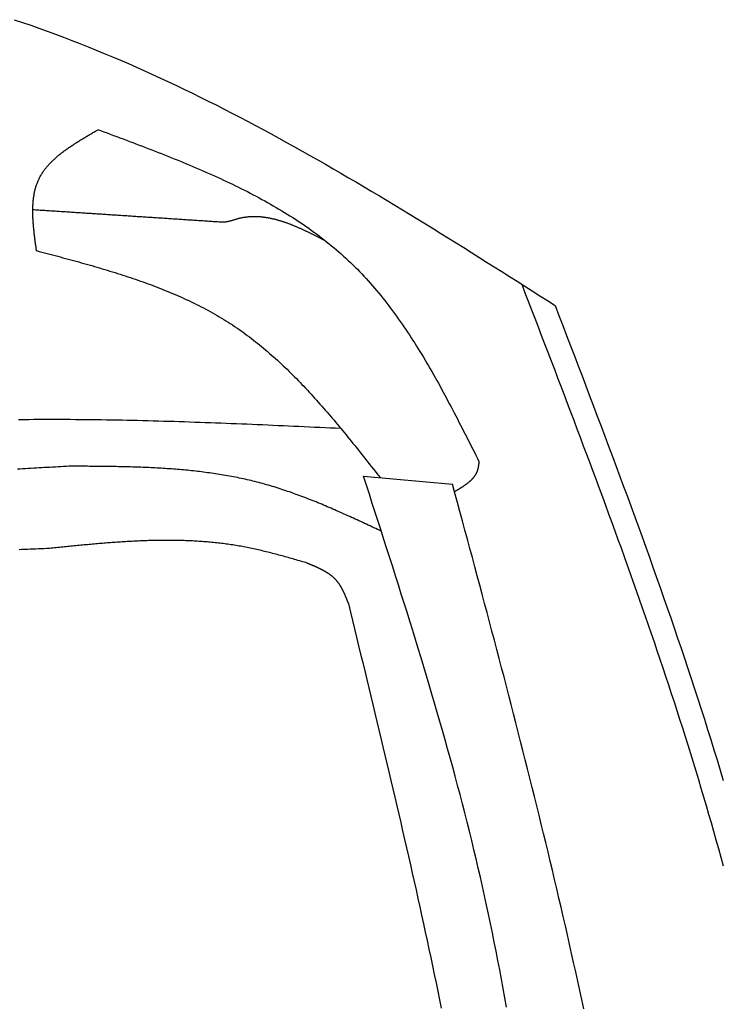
# Model space of a CAD drawing. Extents: x 715 to 7297, y 67 to 5910.
# Tile 83 of 90: x 5472 to 5754, y 4615 to 5011. Entities that reach past the tile are written whole.
import ezdxf

# ---------------------------------------------------------------- set-up
doc = ezdxf.new("R2010")
doc.units = 0
doc.layers.add('CAR', color=10, linetype='CONTINUOUS')

msp = doc.modelspace()

# ---------------------------------------------------------------- linework, layer by layer
at = {"layer": 'CAR'}
msp.add_line((5610.362, 4827.353), (5646.081, 4824.162), dxfattribs=at)
for points in [[(5470.14, 5010.68, 0), (5473.46, 5009.56, 0), (5476.78, 5008.42, 0), (5480.09, 5007.26, 0), (5483.39, 5006.08, 0), (5486.69, 5004.87, 0), (5489.98, 5003.64, 0), (5493.26, 5002.38, 0), (5496.53, 5001.11, 0), (5499.8, 4999.81, 0), (5503.06, 4998.49, 0), (5506.31, 4997.15, 0), (5509.56, 4995.79, 0), (5512.8, 4994.42, 0), (5516.03, 4993.02, 0), (5519.26, 4991.6, 0), (5522.48, 4990.16, 0), (5525.69, 4988.7, 0), (5528.9, 4987.23, 0), (5532.1, 4985.73, 0), (5535.3, 4984.22, 0), (5538.49, 4982.7, 0), (5541.68, 4981.15, 0), (5544.86, 4979.59, 0), (5548.03, 4978.01, 0), (5551.2, 4976.42, 0), (5554.37, 4974.81, 0), (5557.53, 4973.18, 0), (5560.68, 4971.54, 0), (5563.83, 4969.89, 0), (5566.98, 4968.22, 0), (5570.12, 4966.54, 0), (5573.26, 4964.84, 0), (5576.39, 4963.13, 0), (5579.52, 4961.41, 0), (5582.64, 4959.68, 0), (5585.76, 4957.93, 0), (5588.88, 4956.18, 0), (5591.99, 4954.41, 0), (5595.1, 4952.63, 0), (5598.21, 4950.84, 0), (5601.31, 4949.04, 0), (5604.41, 4947.23, 0), (5607.51, 4945.41, 0), (5610.6, 4943.58, 0), (5613.69, 4941.74, 0), (5616.78, 4939.89, 0), (5619.86, 4938.04, 0), (5622.95, 4936.18, 0), (5626.03, 4934.31, 0), (5629.11, 4932.43, 0), (5632.18, 4930.55, 0), (5635.26, 4928.66, 0), (5638.33, 4926.76, 0), (5641.4, 4924.86, 0), (5644.47, 4922.95, 0), (5647.53, 4921.04, 0), (5650.6, 4919.12, 0), (5653.66, 4917.2, 0), (5656.72, 4915.28, 0), (5659.79, 4913.35, 0), (5662.85, 4911.42, 0), (5665.91, 4909.48, 0), (5668.96, 4907.54, 0), (5672.02, 4905.61, 0), (5675.08, 4903.67, 0), (5678.14, 4901.72, 0), (5681.19, 4899.78, 0), (5684.25, 4897.84, 0), (5687.31, 4895.89, 0)], [(5479.11, 4917.65, 0), (5479.06, 4918.06, 0), (5479, 4918.47, 0), (5478.95, 4918.87, 0), (5478.89, 4919.28, 0), (5478.84, 4919.69, 0), (5478.78, 4920.1, 0), (5478.73, 4920.5, 0), (5478.67, 4920.91, 0), (5478.62, 4921.31, 0), (5478.57, 4921.72, 0), (5478.52, 4922.13, 0), (5478.46, 4922.53, 0), (5478.41, 4922.94, 0), (5478.36, 4923.34, 0), (5478.32, 4923.74, 0), (5478.27, 4924.15, 0), (5478.22, 4924.55, 0), (5478.18, 4924.95, 0), (5478.13, 4925.35, 0), (5478.09, 4925.76, 0), (5478.05, 4926.16, 0), (5478.01, 4926.56, 0), (5477.97, 4926.95, 0), (5477.93, 4927.35, 0), (5477.9, 4927.75, 0), (5477.86, 4928.15, 0), (5477.83, 4928.54, 0), (5477.8, 4928.94, 0), (5477.77, 4929.33, 0), (5477.75, 4929.72, 0), (5477.72, 4930.12, 0), (5477.7, 4930.51, 0), (5477.68, 4930.9, 0), (5477.66, 4931.29, 0), (5477.65, 4931.67, 0), (5477.63, 4932.06, 0), (5477.62, 4932.45, 0), (5477.61, 4932.83, 0), (5477.61, 4933.21, 0), (5477.61, 4933.6, 0), (5477.61, 4933.98, 0), (5477.61, 4934.36, 0), (5477.61, 4934.73, 0), (5477.62, 4935.11, 0), (5477.63, 4935.48, 0), (5477.65, 4935.86, 0), (5477.67, 4936.23, 0), (5477.69, 4936.6, 0), (5477.71, 4936.97, 0), (5477.74, 4937.34, 0), (5477.77, 4937.7, 0), (5477.8, 4938.07, 0), (5477.84, 4938.43, 0), (5477.88, 4938.79, 0), (5477.93, 4939.15, 0), (5477.98, 4939.5, 0), (5478.03, 4939.86, 0), (5478.09, 4940.21, 0), (5478.15, 4940.56, 0), (5478.21, 4940.91, 0), (5478.28, 4941.26, 0), (5478.35, 4941.61, 0), (5478.43, 4941.95, 0), (5478.51, 4942.29, 0), (5478.6, 4942.63, 0), (5478.69, 4942.97, 0), (5478.78, 4943.3, 0), (5478.88, 4943.63, 0), (5478.98, 4943.96, 0), (5479.09, 4944.29, 0), (5479.2, 4944.62, 0), (5479.32, 4944.94, 0), (5479.44, 4945.26, 0), (5479.57, 4945.58, 0), (5479.7, 4945.9, 0), (5479.84, 4946.21, 0), (5479.98, 4946.52, 0), (5480.13, 4946.83, 0), (5480.29, 4947.14, 0), (5480.44, 4947.44, 0), (5480.61, 4947.74, 0), (5480.78, 4948.04, 0), (5480.95, 4948.34, 0), (5481.13, 4948.64, 0), (5481.31, 4948.93, 0), (5481.5, 4949.22, 0), (5481.69, 4949.51, 0), (5481.89, 4949.79, 0), (5482.09, 4950.07, 0), (5482.29, 4950.36, 0), (5482.5, 4950.64, 0), (5482.72, 4950.91, 0), (5482.93, 4951.19, 0), (5483.16, 4951.46, 0), (5483.38, 4951.73, 0), (5483.61, 4952, 0), (5483.85, 4952.27, 0), (5484.09, 4952.53, 0), (5484.33, 4952.8, 0), (5484.58, 4953.06, 0), (5484.83, 4953.32, 0), (5485.08, 4953.58, 0), (5485.34, 4953.83, 0), (5485.6, 4954.09, 0), (5485.86, 4954.34, 0), (5486.13, 4954.59, 0), (5486.4, 4954.84, 0), (5486.68, 4955.09, 0), (5486.95, 4955.33, 0), (5487.23, 4955.58, 0), (5487.52, 4955.82, 0), (5487.8, 4956.07, 0), (5488.09, 4956.31, 0), (5488.39, 4956.54, 0), (5488.68, 4956.78, 0), (5488.98, 4957.02, 0), (5489.28, 4957.25, 0), (5489.59, 4957.49, 0), (5489.89, 4957.72, 0), (5490.2, 4957.95, 0), (5490.51, 4958.18, 0), (5490.83, 4958.41, 0), (5491.14, 4958.64, 0), (5491.46, 4958.87, 0), (5491.78, 4959.09, 0), (5492.11, 4959.32, 0), (5492.43, 4959.54, 0), (5492.76, 4959.76, 0), (5493.09, 4959.98, 0), (5493.42, 4960.2, 0), (5493.75, 4960.42, 0), (5494.08, 4960.64, 0), (5494.42, 4960.86, 0), (5494.76, 4961.08, 0), (5495.1, 4961.3, 0), (5495.44, 4961.51, 0), (5495.78, 4961.73, 0), (5496.12, 4961.94, 0), (5496.47, 4962.16, 0), (5496.82, 4962.37, 0), (5497.16, 4962.58, 0), (5497.51, 4962.79, 0), (5497.86, 4963.01, 0), (5498.21, 4963.22, 0), (5498.56, 4963.43, 0), (5498.92, 4963.64, 0), (5499.27, 4963.85, 0), (5499.62, 4964.06, 0), (5499.98, 4964.27, 0), (5500.33, 4964.48, 0), (5500.69, 4964.68, 0), (5501.05, 4964.89, 0), (5501.4, 4965.1, 0), (5501.76, 4965.31, 0), (5502.12, 4965.52, 0), (5502.48, 4965.72, 0), (5502.84, 4965.93, 0), (5503.19, 4966.14, 0), (5503.55, 4966.35, 0)], [(5503.55, 4966.62, 0), (5504.84, 4966.14, 0), (5506.14, 4965.66, 0), (5507.43, 4965.18, 0), (5508.72, 4964.7, 0), (5510.01, 4964.21, 0), (5511.3, 4963.73, 0), (5512.59, 4963.25, 0), (5513.88, 4962.77, 0), (5515.17, 4962.28, 0), (5516.45, 4961.8, 0), (5517.74, 4961.31, 0), (5519.03, 4960.83, 0), (5520.31, 4960.34, 0), (5521.59, 4959.85, 0), (5522.87, 4959.36, 0), (5524.15, 4958.87, 0), (5525.43, 4958.37, 0), (5526.71, 4957.88, 0), (5527.98, 4957.38, 0), (5529.26, 4956.88, 0), (5530.53, 4956.37, 0), (5531.8, 4955.87, 0), (5533.07, 4955.36, 0), (5534.33, 4954.85, 0), (5535.59, 4954.34, 0), (5536.85, 4953.83, 0), (5538.11, 4953.31, 0), (5539.36, 4952.79, 0), (5540.62, 4952.27, 0), (5541.87, 4951.74, 0), (5543.11, 4951.21, 0), (5544.35, 4950.68, 0), (5545.59, 4950.14, 0), (5546.83, 4949.6, 0), (5548.07, 4949.06, 0), (5549.3, 4948.51, 0), (5550.52, 4947.96, 0), (5551.74, 4947.4, 0), (5552.96, 4946.85, 0), (5554.18, 4946.28, 0), (5555.39, 4945.71, 0), (5556.6, 4945.14, 0), (5557.8, 4944.57, 0), (5559, 4943.99, 0), (5560.19, 4943.4, 0), (5561.39, 4942.81, 0), (5562.57, 4942.21, 0), (5563.75, 4941.61, 0), (5564.93, 4941.01, 0), (5566.1, 4940.4, 0), (5567.27, 4939.78, 0), (5568.43, 4939.16, 0), (5569.59, 4938.53, 0), (5570.74, 4937.9, 0), (5571.88, 4937.26, 0), (5573.02, 4936.61, 0), (5574.16, 4935.96, 0), (5575.29, 4935.31, 0), (5576.41, 4934.64, 0), (5577.53, 4933.97, 0), (5578.64, 4933.3, 0), (5579.75, 4932.62, 0), (5580.85, 4931.93, 0), (5581.94, 4931.23, 0), (5583.03, 4930.53, 0), (5584.11, 4929.82, 0), (5585.19, 4929.1, 0), (5586.26, 4928.38, 0), (5587.32, 4927.65, 0), (5588.37, 4926.91, 0), (5589.42, 4926.16, 0), (5590.46, 4925.41, 0), (5591.5, 4924.65, 0), (5592.53, 4923.88, 0), (5593.54, 4923.1, 0), (5594.56, 4922.32, 0), (5595.56, 4921.52, 0), (5596.56, 4920.72, 0), (5597.55, 4919.91, 0), (5598.53, 4919.1, 0), (5599.51, 4918.27, 0), (5600.47, 4917.43, 0), (5601.43, 4916.59, 0), (5602.38, 4915.74, 0), (5603.32, 4914.87, 0), (5604.26, 4914, 0), (5605.18, 4913.12, 0), (5606.1, 4912.23, 0), (5607.01, 4911.33, 0), (5607.9, 4910.43, 0), (5608.8, 4909.51, 0), (5609.68, 4908.58, 0), (5610.56, 4907.65, 0), (5611.42, 4906.71, 0), (5612.28, 4905.75, 0), (5613.14, 4904.79, 0), (5613.98, 4903.83, 0), (5614.82, 4902.85, 0), (5615.65, 4901.87, 0), (5616.47, 4900.88, 0), (5617.29, 4899.88, 0), (5618.1, 4898.87, 0), (5618.9, 4897.86, 0), (5619.7, 4896.83, 0), (5620.49, 4895.81, 0), (5621.27, 4894.77, 0), (5622.05, 4893.73, 0), (5622.82, 4892.68, 0), (5623.58, 4891.62, 0), (5624.34, 4890.56, 0), (5625.09, 4889.49, 0), (5625.84, 4888.42, 0), (5626.58, 4887.34, 0), (5627.32, 4886.25, 0), (5628.05, 4885.16, 0), (5628.77, 4884.06, 0), (5629.49, 4882.95, 0), (5630.21, 4881.85, 0), (5630.92, 4880.73, 0), (5631.63, 4879.61, 0), (5632.33, 4878.49, 0), (5633.02, 4877.36, 0), (5633.72, 4876.22, 0), (5634.4, 4875.08, 0), (5635.09, 4873.94, 0), (5635.77, 4872.79, 0), (5636.44, 4871.64, 0), (5637.12, 4870.48, 0), (5637.78, 4869.32, 0), (5638.45, 4868.16, 0), (5639.11, 4866.99, 0), (5639.77, 4865.82, 0), (5640.42, 4864.64, 0), (5641.08, 4863.46, 0), (5641.73, 4862.28, 0), (5642.37, 4861.09, 0), (5643.01, 4859.91, 0), (5643.66, 4858.71, 0), (5644.29, 4857.52, 0), (5644.93, 4856.32, 0), (5645.56, 4855.13, 0), (5646.19, 4853.92, 0), (5646.82, 4852.72, 0), (5647.45, 4851.52, 0), (5648.08, 4850.31, 0), (5648.7, 4849.1, 0), (5649.32, 4847.89, 0), (5649.94, 4846.68, 0), (5650.56, 4845.46, 0), (5651.18, 4844.25, 0), (5651.8, 4843.03, 0), (5652.42, 4841.81, 0), (5653.03, 4840.6, 0), (5653.65, 4839.38, 0), (5654.26, 4838.16, 0), (5654.88, 4836.94, 0), (5655.49, 4835.72, 0), (5656.1, 4834.5, 0), (5656.72, 4833.27, 0)], [(5553.68, 4929.33, 0), (5553.08, 4929.36, 0), (5552.48, 4929.4, 0), (5551.88, 4929.44, 0), (5551.28, 4929.48, 0), (5550.68, 4929.52, 0), (5550.08, 4929.56, 0), (5549.48, 4929.6, 0), (5548.88, 4929.64, 0), (5548.29, 4929.68, 0), (5547.69, 4929.72, 0), (5547.09, 4929.76, 0), (5546.49, 4929.8, 0), (5545.89, 4929.84, 0), (5545.29, 4929.87, 0), (5544.69, 4929.91, 0), (5544.09, 4929.95, 0), (5543.49, 4929.99, 0), (5542.9, 4930.03, 0), (5542.3, 4930.07, 0), (5541.7, 4930.11, 0), (5541.1, 4930.15, 0), (5540.5, 4930.19, 0), (5539.9, 4930.23, 0), (5539.3, 4930.27, 0), (5538.7, 4930.31, 0), (5538.1, 4930.35, 0), (5537.5, 4930.39, 0), (5536.91, 4930.42, 0), (5536.31, 4930.46, 0), (5535.71, 4930.5, 0), (5535.11, 4930.54, 0), (5534.51, 4930.58, 0), (5533.91, 4930.62, 0), (5533.31, 4930.66, 0), (5532.71, 4930.7, 0), (5532.11, 4930.74, 0), (5531.52, 4930.78, 0), (5530.92, 4930.82, 0), (5530.32, 4930.86, 0), (5529.72, 4930.9, 0), (5529.12, 4930.93, 0), (5528.52, 4930.97, 0), (5527.92, 4931.01, 0), (5527.32, 4931.05, 0), (5526.72, 4931.09, 0), (5526.12, 4931.13, 0), (5525.53, 4931.17, 0), (5524.93, 4931.21, 0), (5524.33, 4931.25, 0), (5523.73, 4931.29, 0), (5523.13, 4931.33, 0), (5522.53, 4931.37, 0), (5521.93, 4931.41, 0), (5521.33, 4931.45, 0), (5520.73, 4931.48, 0), (5520.13, 4931.52, 0), (5519.54, 4931.56, 0), (5518.94, 4931.6, 0), (5518.34, 4931.64, 0), (5517.74, 4931.68, 0), (5517.14, 4931.72, 0), (5516.54, 4931.76, 0), (5515.94, 4931.8, 0), (5515.34, 4931.84, 0), (5514.74, 4931.88, 0), (5514.15, 4931.92, 0), (5513.55, 4931.96, 0), (5512.95, 4931.99, 0), (5512.35, 4932.03, 0), (5511.75, 4932.07, 0), (5511.15, 4932.11, 0), (5510.55, 4932.15, 0), (5509.95, 4932.19, 0), (5509.35, 4932.23, 0), (5508.75, 4932.27, 0), (5508.16, 4932.31, 0), (5507.56, 4932.35, 0), (5506.96, 4932.39, 0), (5506.36, 4932.43, 0), (5505.76, 4932.47, 0), (5505.16, 4932.51, 0), (5504.56, 4932.54, 0), (5503.96, 4932.58, 0), (5503.36, 4932.62, 0), (5502.77, 4932.66, 0), (5502.17, 4932.7, 0), (5501.57, 4932.74, 0), (5500.97, 4932.78, 0), (5500.37, 4932.82, 0), (5499.77, 4932.86, 0), (5499.17, 4932.9, 0), (5498.57, 4932.94, 0), (5497.97, 4932.98, 0), (5497.37, 4933.02, 0), (5496.78, 4933.05, 0), (5496.18, 4933.09, 0), (5495.58, 4933.13, 0), (5494.98, 4933.17, 0), (5494.38, 4933.21, 0), (5493.78, 4933.25, 0), (5493.18, 4933.29, 0), (5492.58, 4933.33, 0), (5491.98, 4933.37, 0), (5491.38, 4933.41, 0), (5490.79, 4933.45, 0), (5490.19, 4933.49, 0), (5489.59, 4933.53, 0), (5488.99, 4933.56, 0), (5488.39, 4933.6, 0), (5487.79, 4933.64, 0), (5487.19, 4933.68, 0), (5486.59, 4933.72, 0), (5485.99, 4933.76, 0), (5485.4, 4933.8, 0), (5484.8, 4933.84, 0), (5484.2, 4933.88, 0), (5483.6, 4933.92, 0), (5483, 4933.96, 0), (5482.4, 4934, 0), (5481.8, 4934.04, 0), (5481.2, 4934.08, 0), (5480.6, 4934.11, 0), (5480, 4934.15, 0), (5479.41, 4934.19, 0), (5478.81, 4934.23, 0), (5478.21, 4934.27, 0), (5477.61, 4934.31, 0)], [(5595.27, 4921.76, 0), (5595.01, 4921.89, 0), (5594.75, 4922.03, 0), (5594.48, 4922.16, 0), (5594.22, 4922.29, 0), (5593.96, 4922.43, 0), (5593.7, 4922.56, 0), (5593.44, 4922.69, 0), (5593.17, 4922.83, 0), (5592.91, 4922.96, 0), (5592.65, 4923.09, 0), (5592.39, 4923.23, 0), (5592.13, 4923.36, 0), (5591.87, 4923.49, 0), (5591.6, 4923.62, 0), (5591.34, 4923.75, 0), (5591.08, 4923.89, 0), (5590.82, 4924.02, 0), (5590.56, 4924.15, 0), (5590.29, 4924.28, 0), (5590.03, 4924.41, 0), (5589.77, 4924.54, 0), (5589.51, 4924.66, 0), (5589.25, 4924.79, 0), (5588.99, 4924.92, 0), (5588.72, 4925.05, 0), (5588.46, 4925.17, 0), (5588.2, 4925.3, 0), (5587.94, 4925.43, 0), (5587.68, 4925.55, 0), (5587.41, 4925.67, 0), (5587.15, 4925.8, 0), (5586.89, 4925.92, 0), (5586.63, 4926.04, 0), (5586.37, 4926.17, 0), (5586.11, 4926.29, 0), (5585.84, 4926.41, 0), (5585.58, 4926.52, 0), (5585.32, 4926.64, 0), (5585.06, 4926.76, 0), (5584.8, 4926.88, 0), (5584.54, 4926.99, 0), (5584.27, 4927.11, 0), (5584.01, 4927.22, 0), (5583.75, 4927.33, 0), (5583.49, 4927.45, 0), (5583.23, 4927.56, 0), (5582.97, 4927.67, 0), (5582.7, 4927.78, 0), (5582.44, 4927.88, 0), (5582.18, 4927.99, 0), (5581.92, 4928.1, 0), (5581.66, 4928.2, 0), (5581.4, 4928.3, 0), (5581.13, 4928.41, 0), (5580.87, 4928.51, 0), (5580.61, 4928.61, 0), (5580.35, 4928.7, 0), (5580.09, 4928.8, 0), (5579.83, 4928.9, 0), (5579.57, 4928.99, 0), (5579.3, 4929.08, 0), (5579.04, 4929.18, 0), (5578.78, 4929.27, 0), (5578.52, 4929.36, 0), (5578.26, 4929.44, 0), (5578, 4929.53, 0), (5577.73, 4929.61, 0), (5577.47, 4929.7, 0), (5577.21, 4929.78, 0), (5576.95, 4929.86, 0), (5576.69, 4929.94, 0), (5576.43, 4930.02, 0), (5576.17, 4930.09, 0), (5575.9, 4930.16, 0), (5575.64, 4930.24, 0), (5575.38, 4930.31, 0), (5575.12, 4930.38, 0), (5574.86, 4930.44, 0), (5574.6, 4930.51, 0), (5574.34, 4930.57, 0), (5574.08, 4930.63, 0), (5573.81, 4930.69, 0), (5573.55, 4930.75, 0), (5573.29, 4930.81, 0), (5573.03, 4930.86, 0), (5572.77, 4930.92, 0), (5572.51, 4930.97, 0), (5572.25, 4931.02, 0), (5571.99, 4931.06, 0), (5571.72, 4931.11, 0), (5571.46, 4931.15, 0), (5571.2, 4931.19, 0), (5570.94, 4931.23, 0), (5570.68, 4931.27, 0), (5570.42, 4931.3, 0), (5570.16, 4931.33, 0), (5569.9, 4931.36, 0), (5569.64, 4931.39, 0), (5569.37, 4931.42, 0), (5569.11, 4931.44, 0), (5568.85, 4931.46, 0), (5568.59, 4931.48, 0), (5568.33, 4931.5, 0), (5568.07, 4931.51, 0), (5567.81, 4931.53, 0), (5567.55, 4931.54, 0), (5567.29, 4931.54, 0), (5567.03, 4931.55, 0), (5566.76, 4931.55, 0), (5566.5, 4931.55, 0), (5566.24, 4931.55, 0), (5565.98, 4931.55, 0), (5565.72, 4931.54, 0), (5565.46, 4931.53, 0), (5565.2, 4931.52, 0), (5564.94, 4931.5, 0), (5564.68, 4931.49, 0), (5564.42, 4931.47, 0), (5564.16, 4931.44, 0), (5563.9, 4931.42, 0), (5563.64, 4931.39, 0), (5563.37, 4931.36, 0), (5563.11, 4931.33, 0), (5562.85, 4931.29, 0), (5562.59, 4931.25, 0), (5562.33, 4931.21, 0), (5562.07, 4931.17, 0), (5561.81, 4931.12, 0), (5561.55, 4931.07, 0), (5561.29, 4931.02, 0), (5561.03, 4930.96, 0), (5560.77, 4930.91, 0), (5560.51, 4930.84, 0), (5560.25, 4930.78, 0), (5559.99, 4930.71, 0), (5559.73, 4930.64, 0), (5559.47, 4930.57, 0), (5559.21, 4930.49, 0), (5558.95, 4930.42, 0), (5558.69, 4930.34, 0), (5558.43, 4930.26, 0), (5558.17, 4930.17, 0), (5557.9, 4930.09, 0), (5557.64, 4930.01, 0), (5557.38, 4929.94, 0), (5557.12, 4929.86, 0), (5556.86, 4929.79, 0), (5556.6, 4929.72, 0), (5556.33, 4929.65, 0), (5556.07, 4929.59, 0), (5555.81, 4929.53, 0), (5555.54, 4929.48, 0), (5555.28, 4929.43, 0), (5555.01, 4929.4, 0), (5554.75, 4929.36, 0), (5554.48, 4929.34, 0), (5554.21, 4929.33, 0), (5553.95, 4929.32, 0), (5553.68, 4929.33, 0)], [(5479.11, 4917.92, 0), (5480.17, 4917.64, 0), (5481.23, 4917.36, 0), (5482.29, 4917.08, 0), (5483.35, 4916.8, 0), (5484.41, 4916.52, 0), (5485.47, 4916.24, 0), (5486.53, 4915.95, 0), (5487.59, 4915.67, 0), (5488.64, 4915.39, 0), (5489.7, 4915.1, 0), (5490.76, 4914.82, 0), (5491.81, 4914.53, 0), (5492.87, 4914.24, 0), (5493.92, 4913.95, 0), (5494.97, 4913.66, 0), (5496.03, 4913.37, 0), (5497.08, 4913.08, 0), (5498.13, 4912.79, 0), (5499.18, 4912.49, 0), (5500.22, 4912.19, 0), (5501.27, 4911.89, 0), (5502.32, 4911.59, 0), (5503.36, 4911.28, 0), (5504.4, 4910.98, 0), (5505.44, 4910.67, 0), (5506.48, 4910.36, 0), (5507.52, 4910.05, 0), (5508.56, 4909.73, 0), (5509.59, 4909.41, 0), (5510.62, 4909.09, 0), (5511.66, 4908.77, 0), (5512.68, 4908.44, 0), (5513.71, 4908.11, 0), (5514.74, 4907.78, 0), (5515.76, 4907.44, 0), (5516.78, 4907.1, 0), (5517.8, 4906.76, 0), (5518.82, 4906.41, 0), (5519.83, 4906.06, 0), (5520.84, 4905.71, 0), (5521.85, 4905.35, 0), (5522.86, 4904.99, 0), (5523.86, 4904.63, 0), (5524.86, 4904.26, 0), (5525.86, 4903.88, 0), (5526.86, 4903.51, 0), (5527.85, 4903.12, 0), (5528.84, 4902.74, 0), (5529.83, 4902.35, 0), (5530.81, 4901.95, 0), (5531.79, 4901.55, 0), (5532.77, 4901.15, 0), (5533.75, 4900.74, 0), (5534.72, 4900.32, 0), (5535.69, 4899.9, 0), (5536.65, 4899.48, 0), (5537.61, 4899.05, 0), (5538.57, 4898.61, 0), (5539.52, 4898.17, 0), (5540.48, 4897.73, 0), (5541.42, 4897.28, 0), (5542.37, 4896.82, 0), (5543.3, 4896.35, 0), (5544.24, 4895.88, 0), (5545.17, 4895.41, 0), (5546.1, 4894.93, 0), (5547.02, 4894.44, 0), (5547.94, 4893.95, 0), (5548.86, 4893.45, 0), (5549.77, 4892.94, 0), (5550.68, 4892.43, 0), (5551.58, 4891.91, 0), (5552.48, 4891.38, 0), (5553.37, 4890.85, 0), (5554.26, 4890.31, 0), (5555.14, 4889.76, 0), (5556.02, 4889.2, 0), (5556.9, 4888.64, 0), (5557.77, 4888.07, 0), (5558.63, 4887.5, 0), (5559.49, 4886.91, 0), (5560.35, 4886.32, 0), (5561.2, 4885.72, 0), (5562.05, 4885.12, 0), (5562.89, 4884.51, 0), (5563.73, 4883.89, 0), (5564.56, 4883.26, 0), (5565.39, 4882.63, 0), (5566.22, 4882, 0), (5567.04, 4881.35, 0), (5567.86, 4880.7, 0), (5568.67, 4880.04, 0), (5569.48, 4879.38, 0), (5570.28, 4878.71, 0), (5571.08, 4878.04, 0), (5571.88, 4877.36, 0), (5572.67, 4876.67, 0), (5573.46, 4875.98, 0), (5574.25, 4875.28, 0), (5575.03, 4874.58, 0), (5575.81, 4873.87, 0), (5576.59, 4873.16, 0), (5577.36, 4872.44, 0), (5578.13, 4871.72, 0), (5578.89, 4870.99, 0), (5579.66, 4870.26, 0), (5580.42, 4869.52, 0), (5581.17, 4868.78, 0), (5581.93, 4868.03, 0), (5582.68, 4867.28, 0), (5583.42, 4866.52, 0), (5584.17, 4865.76, 0), (5584.91, 4864.99, 0), (5585.65, 4864.22, 0), (5586.38, 4863.45, 0), (5587.12, 4862.67, 0), (5587.85, 4861.89, 0), (5588.58, 4861.11, 0), (5589.3, 4860.32, 0), (5590.03, 4859.53, 0), (5590.75, 4858.73, 0), (5591.47, 4857.93, 0), (5592.19, 4857.13, 0), (5592.9, 4856.32, 0), (5593.61, 4855.51, 0), (5594.32, 4854.7, 0), (5595.03, 4853.88, 0), (5595.74, 4853.07, 0), (5596.44, 4852.25, 0), (5597.15, 4851.42, 0), (5597.85, 4850.6, 0), (5598.55, 4849.77, 0), (5599.25, 4848.94, 0), (5599.94, 4848.1, 0), (5600.64, 4847.27, 0), (5601.33, 4846.43, 0), (5602.03, 4845.59, 0), (5602.72, 4844.74, 0), (5603.41, 4843.9, 0), (5604.1, 4843.05, 0), (5604.78, 4842.21, 0), (5605.47, 4841.36, 0), (5606.15, 4840.51, 0), (5606.84, 4839.65, 0), (5607.52, 4838.8, 0), (5608.21, 4837.95, 0), (5608.89, 4837.09, 0), (5609.57, 4836.23, 0), (5610.25, 4835.37, 0), (5610.93, 4834.52, 0), (5611.61, 4833.66, 0), (5612.29, 4832.79, 0), (5612.97, 4831.93, 0), (5613.64, 4831.07, 0), (5614.32, 4830.21, 0), (5615, 4829.35, 0), (5615.68, 4828.48, 0), (5616.36, 4827.62, 0), (5617.03, 4826.76, 0)], [(5673.89, 4904.42, 0), (5675.2, 4901.01, 0), (5676.51, 4897.6, 0), (5677.82, 4894.19, 0), (5679.13, 4890.78, 0), (5680.44, 4887.36, 0), (5681.75, 4883.95, 0), (5683.06, 4880.54, 0), (5684.37, 4877.13, 0), (5685.67, 4873.72, 0), (5686.98, 4870.3, 0), (5688.28, 4866.89, 0), (5689.58, 4863.48, 0), (5690.88, 4860.06, 0), (5692.18, 4856.65, 0), (5693.47, 4853.23, 0), (5694.76, 4849.82, 0), (5696.05, 4846.4, 0), (5697.34, 4842.99, 0), (5698.62, 4839.57, 0), (5699.9, 4836.15, 0), (5701.18, 4832.74, 0), (5702.46, 4829.32, 0), (5703.73, 4825.9, 0), (5705, 4822.48, 0), (5706.26, 4819.06, 0), (5707.52, 4815.64, 0), (5708.77, 4812.21, 0), (5710.03, 4808.79, 0), (5711.27, 4805.37, 0), (5712.52, 4801.94, 0), (5713.75, 4798.52, 0), (5714.99, 4795.09, 0), (5716.21, 4791.66, 0), (5717.44, 4788.23, 0), (5718.65, 4784.8, 0), (5719.86, 4781.37, 0), (5721.07, 4777.94, 0), (5722.27, 4774.5, 0), (5723.46, 4771.07, 0), (5724.65, 4767.63, 0), (5725.83, 4764.2, 0), (5727.01, 4760.76, 0), (5728.18, 4757.32, 0), (5729.34, 4753.88, 0), (5730.49, 4750.43, 0), (5731.64, 4746.99, 0), (5732.78, 4743.54, 0), (5733.91, 4740.1, 0), (5735.04, 4736.65, 0), (5736.16, 4733.2, 0), (5737.26, 4729.75, 0), (5738.37, 4726.29, 0), (5739.46, 4722.84, 0), (5740.54, 4719.38, 0), (5741.62, 4715.92, 0), (5742.69, 4712.46, 0), (5743.75, 4709, 0), (5744.8, 4705.53, 0), (5745.84, 4702.07, 0), (5746.87, 4698.6, 0), (5747.89, 4695.13, 0), (5748.9, 4691.66, 0), (5749.9, 4688.19, 0), (5750.9, 4684.71, 0), (5751.88, 4681.23, 0), (5752.85, 4677.75, 0), (5753.81, 4674.27, 0), (5754.76, 4670.79, 0)], [(5687.31, 4895.89, 0), (5688.85, 4891.86, 0), (5690.39, 4887.82, 0), (5691.93, 4883.78, 0), (5693.47, 4879.74, 0), (5695.01, 4875.71, 0), (5696.55, 4871.67, 0), (5698.09, 4867.63, 0), (5699.62, 4863.59, 0), (5701.16, 4859.56, 0), (5702.69, 4855.52, 0), (5704.21, 4851.48, 0), (5705.74, 4847.44, 0), (5707.26, 4843.39, 0), (5708.77, 4839.35, 0), (5710.29, 4835.31, 0), (5711.79, 4831.27, 0), (5713.3, 4827.22, 0), (5714.79, 4823.18, 0), (5716.29, 4819.13, 0), (5717.78, 4815.08, 0), (5719.26, 4811.03, 0), (5720.73, 4806.98, 0), (5722.2, 4802.93, 0), (5723.67, 4798.88, 0), (5725.12, 4794.82, 0), (5726.57, 4790.77, 0), (5728.01, 4786.71, 0), (5729.44, 4782.65, 0), (5730.87, 4778.59, 0), (5732.28, 4774.53, 0), (5733.69, 4770.47, 0), (5735.09, 4766.4, 0), (5736.48, 4762.33, 0), (5737.86, 4758.26, 0), (5739.23, 4754.19, 0), (5740.59, 4750.12, 0), (5741.94, 4746.04, 0), (5743.28, 4741.96, 0), (5744.61, 4737.88, 0), (5745.92, 4733.8, 0), (5747.23, 4729.72, 0), (5748.52, 4725.63, 0), (5749.8, 4721.54, 0), (5751.07, 4717.45, 0), (5752.33, 4713.35, 0), (5753.57, 4709.26, 0), (5754.8, 4705.15, 0)], [(5471.81, 4850.12, 0), (5473.89, 4850.14, 0), (5475.97, 4850.16, 0), (5478.05, 4850.18, 0), (5480.13, 4850.19, 0), (5482.21, 4850.2, 0), (5484.29, 4850.2, 0), (5486.37, 4850.2, 0), (5488.45, 4850.2, 0), (5490.53, 4850.19, 0), (5492.61, 4850.18, 0), (5494.69, 4850.17, 0), (5496.77, 4850.15, 0), (5498.85, 4850.13, 0), (5500.94, 4850.11, 0), (5503.02, 4850.09, 0), (5505.1, 4850.06, 0), (5507.19, 4850.03, 0), (5509.27, 4849.99, 0), (5511.36, 4849.95, 0), (5513.44, 4849.91, 0), (5515.53, 4849.87, 0), (5517.61, 4849.83, 0), (5519.7, 4849.78, 0), (5521.78, 4849.73, 0), (5523.87, 4849.67, 0), (5525.96, 4849.62, 0), (5528.04, 4849.56, 0), (5530.13, 4849.5, 0), (5532.22, 4849.44, 0), (5534.31, 4849.38, 0), (5536.39, 4849.31, 0), (5538.48, 4849.24, 0), (5540.57, 4849.17, 0), (5542.66, 4849.1, 0), (5544.75, 4849.03, 0), (5546.84, 4848.95, 0), (5548.92, 4848.88, 0), (5551.01, 4848.8, 0), (5553.1, 4848.72, 0), (5555.19, 4848.64, 0), (5557.28, 4848.55, 0), (5559.37, 4848.47, 0), (5561.46, 4848.38, 0), (5563.55, 4848.3, 0), (5565.64, 4848.21, 0), (5567.73, 4848.12, 0), (5569.82, 4848.03, 0), (5571.91, 4847.94, 0), (5574, 4847.85, 0), (5576.1, 4847.75, 0), (5578.19, 4847.66, 0), (5580.28, 4847.57, 0), (5582.37, 4847.47, 0), (5584.46, 4847.38, 0), (5586.55, 4847.28, 0), (5588.64, 4847.18, 0), (5590.73, 4847.09, 0), (5592.82, 4846.99, 0), (5594.92, 4846.89, 0), (5597.01, 4846.8, 0), (5599.1, 4846.7, 0), (5601.19, 4846.6, 0)], [(5656.72, 4833.27, 0), (5656.71, 4833.17, 0), (5656.69, 4833.07, 0), (5656.68, 4832.96, 0), (5656.67, 4832.86, 0), (5656.66, 4832.75, 0), (5656.65, 4832.65, 0), (5656.64, 4832.55, 0), (5656.62, 4832.44, 0), (5656.61, 4832.34, 0), (5656.6, 4832.23, 0), (5656.58, 4832.13, 0), (5656.57, 4832.03, 0), (5656.56, 4831.92, 0), (5656.54, 4831.82, 0), (5656.53, 4831.72, 0), (5656.51, 4831.62, 0), (5656.5, 4831.52, 0), (5656.48, 4831.41, 0), (5656.47, 4831.31, 0), (5656.45, 4831.21, 0), (5656.43, 4831.11, 0), (5656.41, 4831.01, 0), (5656.4, 4830.91, 0), (5656.38, 4830.81, 0), (5656.36, 4830.71, 0), (5656.34, 4830.61, 0), (5656.31, 4830.51, 0), (5656.29, 4830.41, 0), (5656.27, 4830.32, 0), (5656.24, 4830.22, 0), (5656.22, 4830.12, 0), (5656.19, 4830.02, 0), (5656.17, 4829.93, 0), (5656.14, 4829.83, 0), (5656.11, 4829.74, 0), (5656.08, 4829.64, 0), (5656.05, 4829.55, 0), (5656.02, 4829.46, 0), (5655.99, 4829.36, 0), (5655.95, 4829.27, 0), (5655.92, 4829.18, 0), (5655.88, 4829.09, 0), (5655.85, 4829, 0), (5655.81, 4828.91, 0), (5655.77, 4828.82, 0), (5655.73, 4828.73, 0), (5655.69, 4828.64, 0), (5655.65, 4828.56, 0), (5655.6, 4828.47, 0), (5655.56, 4828.38, 0), (5655.51, 4828.3, 0), (5655.47, 4828.21, 0), (5655.42, 4828.13, 0), (5655.37, 4828.04, 0), (5655.33, 4827.96, 0), (5655.28, 4827.88, 0), (5655.23, 4827.79, 0), (5655.17, 4827.71, 0), (5655.12, 4827.63, 0), (5655.07, 4827.55, 0), (5655.02, 4827.47, 0), (5654.96, 4827.39, 0), (5654.9, 4827.31, 0), (5654.85, 4827.23, 0), (5654.79, 4827.15, 0), (5654.73, 4827.07, 0), (5654.67, 4826.99, 0), (5654.61, 4826.91, 0), (5654.55, 4826.84, 0), (5654.49, 4826.76, 0), (5654.43, 4826.68, 0), (5654.37, 4826.61, 0), (5654.3, 4826.53, 0), (5654.24, 4826.46, 0), (5654.17, 4826.38, 0), (5654.11, 4826.31, 0), (5654.04, 4826.23, 0), (5653.97, 4826.16, 0), (5653.9, 4826.09, 0), (5653.84, 4826.01, 0), (5653.77, 4825.94, 0), (5653.7, 4825.87, 0), (5653.63, 4825.8, 0), (5653.55, 4825.73, 0), (5653.48, 4825.65, 0), (5653.41, 4825.58, 0), (5653.34, 4825.51, 0), (5653.26, 4825.44, 0), (5653.19, 4825.37, 0), (5653.11, 4825.31, 0), (5653.03, 4825.24, 0), (5652.96, 4825.17, 0), (5652.88, 4825.1, 0), (5652.8, 4825.03, 0), (5652.72, 4824.96, 0), (5652.65, 4824.9, 0), (5652.57, 4824.83, 0), (5652.49, 4824.76, 0), (5652.41, 4824.7, 0), (5652.32, 4824.63, 0), (5652.24, 4824.56, 0), (5652.16, 4824.5, 0), (5652.08, 4824.43, 0), (5652, 4824.37, 0), (5651.91, 4824.3, 0), (5651.83, 4824.24, 0), (5651.74, 4824.18, 0), (5651.66, 4824.11, 0), (5651.57, 4824.05, 0), (5651.49, 4823.99, 0), (5651.4, 4823.92, 0), (5651.31, 4823.86, 0), (5651.23, 4823.8, 0), (5651.14, 4823.73, 0), (5651.05, 4823.67, 0), (5650.96, 4823.61, 0), (5650.87, 4823.55, 0), (5650.78, 4823.49, 0), (5650.69, 4823.42, 0), (5650.6, 4823.36, 0), (5650.51, 4823.3, 0), (5650.42, 4823.24, 0), (5650.33, 4823.18, 0), (5650.24, 4823.12, 0), (5650.15, 4823.06, 0), (5650.06, 4823, 0), (5649.97, 4822.94, 0), (5649.87, 4822.88, 0), (5649.78, 4822.82, 0), (5649.69, 4822.76, 0), (5649.6, 4822.7, 0), (5649.5, 4822.64, 0), (5649.41, 4822.58, 0), (5649.32, 4822.52, 0), (5649.22, 4822.46, 0), (5649.13, 4822.4, 0), (5649.03, 4822.35, 0), (5648.94, 4822.29, 0), (5648.84, 4822.23, 0), (5648.75, 4822.17, 0), (5648.65, 4822.11, 0), (5648.56, 4822.05, 0), (5648.46, 4822, 0), (5648.37, 4821.94, 0), (5648.27, 4821.88, 0), (5648.17, 4821.82, 0), (5648.08, 4821.76, 0), (5647.98, 4821.71, 0), (5647.89, 4821.65, 0), (5647.79, 4821.59, 0), (5647.69, 4821.53, 0), (5647.6, 4821.48, 0), (5647.5, 4821.42, 0), (5647.4, 4821.36, 0), (5647.31, 4821.3, 0), (5647.21, 4821.24, 0), (5647.11, 4821.19, 0), (5647.02, 4821.13, 0), (5646.92, 4821.07, 0)], [(5492.1, 4831.33, 0), (5491.01, 4831.26, 0), (5489.92, 4831.2, 0), (5488.83, 4831.14, 0), (5487.75, 4831.07, 0), (5486.66, 4831.01, 0), (5485.57, 4830.95, 0), (5484.48, 4830.89, 0), (5483.4, 4830.82, 0), (5482.31, 4830.76, 0), (5481.22, 4830.7, 0), (5480.13, 4830.63, 0), (5479.05, 4830.57, 0), (5477.96, 4830.51, 0), (5476.87, 4830.44, 0), (5475.78, 4830.38, 0), (5474.69, 4830.32, 0), (5473.61, 4830.25, 0), (5472.52, 4830.19, 0), (5471.43, 4830.13, 0)], [(5617.49, 4805.27, 0), (5616.75, 4805.61, 0), (5616.01, 4805.96, 0), (5615.26, 4806.31, 0), (5614.52, 4806.66, 0), (5613.77, 4807.01, 0), (5613.03, 4807.35, 0), (5612.28, 4807.7, 0), (5611.54, 4808.05, 0), (5610.79, 4808.39, 0), (5610.05, 4808.74, 0), (5609.3, 4809.08, 0), (5608.55, 4809.43, 0), (5607.81, 4809.77, 0), (5607.06, 4810.11, 0), (5606.32, 4810.45, 0), (5605.57, 4810.79, 0), (5604.82, 4811.13, 0), (5604.08, 4811.47, 0), (5603.33, 4811.8, 0), (5602.58, 4812.14, 0), (5601.83, 4812.47, 0), (5601.08, 4812.81, 0), (5600.34, 4813.14, 0), (5599.59, 4813.47, 0), (5598.84, 4813.79, 0), (5598.09, 4814.12, 0), (5597.34, 4814.44, 0), (5596.59, 4814.77, 0), (5595.83, 4815.09, 0), (5595.08, 4815.41, 0), (5594.33, 4815.72, 0), (5593.58, 4816.04, 0), (5592.82, 4816.35, 0), (5592.07, 4816.66, 0), (5591.32, 4816.97, 0), (5590.56, 4817.27, 0), (5589.81, 4817.57, 0), (5589.05, 4817.87, 0), (5588.29, 4818.17, 0), (5587.54, 4818.47, 0), (5586.78, 4818.76, 0), (5586.02, 4819.05, 0), (5585.26, 4819.33, 0), (5584.5, 4819.62, 0), (5583.74, 4819.9, 0), (5582.98, 4820.17, 0), (5582.21, 4820.45, 0), (5581.45, 4820.72, 0), (5580.69, 4820.99, 0), (5579.92, 4821.25, 0), (5579.16, 4821.51, 0), (5578.39, 4821.77, 0), (5577.62, 4822.02, 0), (5576.86, 4822.27, 0), (5576.09, 4822.52, 0), (5575.32, 4822.76, 0), (5574.55, 4823, 0), (5573.77, 4823.24, 0), (5573, 4823.47, 0), (5572.23, 4823.7, 0), (5571.45, 4823.92, 0), (5570.68, 4824.14, 0), (5569.9, 4824.35, 0), (5569.12, 4824.56, 0), (5568.35, 4824.77, 0), (5567.57, 4824.97, 0), (5566.78, 4825.17, 0), (5566, 4825.36, 0), (5565.22, 4825.55, 0), (5564.44, 4825.73, 0), (5563.65, 4825.91, 0), (5562.87, 4826.09, 0), (5562.08, 4826.26, 0), (5561.29, 4826.43, 0), (5560.5, 4826.6, 0), (5559.72, 4826.76, 0), (5558.92, 4826.92, 0), (5558.13, 4827.07, 0), (5557.34, 4827.22, 0), (5556.55, 4827.37, 0), (5555.76, 4827.51, 0), (5554.96, 4827.65, 0), (5554.17, 4827.79, 0), (5553.37, 4827.92, 0), (5552.57, 4828.05, 0), (5551.77, 4828.17, 0), (5550.98, 4828.3, 0), (5550.18, 4828.42, 0), (5549.38, 4828.53, 0), (5548.58, 4828.64, 0), (5547.77, 4828.75, 0), (5546.97, 4828.86, 0), (5546.17, 4828.96, 0), (5545.36, 4829.06, 0), (5544.56, 4829.16, 0), (5543.75, 4829.26, 0), (5542.95, 4829.35, 0), (5542.14, 4829.44, 0), (5541.33, 4829.52, 0), (5540.53, 4829.6, 0), (5539.72, 4829.69, 0), (5538.91, 4829.76, 0), (5538.1, 4829.84, 0), (5537.29, 4829.91, 0), (5536.48, 4829.98, 0), (5535.67, 4830.05, 0), (5534.85, 4830.12, 0), (5534.04, 4830.18, 0), (5533.23, 4830.24, 0), (5532.41, 4830.3, 0), (5531.6, 4830.35, 0), (5530.78, 4830.41, 0), (5529.97, 4830.46, 0), (5529.15, 4830.51, 0), (5528.34, 4830.56, 0), (5527.52, 4830.6, 0), (5526.7, 4830.65, 0), (5525.88, 4830.69, 0), (5525.07, 4830.73, 0), (5524.25, 4830.77, 0), (5523.43, 4830.8, 0), (5522.61, 4830.84, 0), (5521.79, 4830.87, 0), (5520.97, 4830.9, 0), (5520.15, 4830.93, 0), (5519.33, 4830.96, 0), (5518.51, 4830.99, 0), (5517.68, 4831.01, 0), (5516.86, 4831.04, 0), (5516.04, 4831.06, 0), (5515.22, 4831.08, 0), (5514.39, 4831.1, 0), (5513.57, 4831.12, 0), (5512.75, 4831.14, 0), (5511.92, 4831.16, 0), (5511.1, 4831.17, 0), (5510.27, 4831.19, 0), (5509.45, 4831.2, 0), (5508.62, 4831.21, 0), (5507.8, 4831.22, 0), (5506.97, 4831.23, 0), (5506.15, 4831.24, 0), (5505.32, 4831.25, 0), (5504.5, 4831.26, 0), (5503.67, 4831.27, 0), (5502.85, 4831.27, 0), (5502.02, 4831.28, 0), (5501.19, 4831.29, 0), (5500.37, 4831.29, 0), (5499.54, 4831.3, 0), (5498.71, 4831.3, 0), (5497.89, 4831.31, 0), (5497.06, 4831.31, 0), (5496.23, 4831.31, 0), (5495.4, 4831.32, 0), (5494.58, 4831.32, 0), (5493.75, 4831.32, 0), (5492.92, 4831.33, 0), (5492.1, 4831.33, 0)], [(5667.82, 4614.13, 0), (5667.15, 4617.87, 0), (5666.47, 4621.6, 0), (5665.78, 4625.33, 0), (5665.08, 4629.06, 0), (5664.36, 4632.79, 0), (5663.63, 4636.52, 0), (5662.89, 4640.24, 0), (5662.13, 4643.96, 0), (5661.36, 4647.68, 0), (5660.57, 4651.39, 0), (5659.78, 4655.1, 0), (5658.97, 4658.81, 0), (5658.14, 4662.52, 0), (5657.3, 4666.23, 0), (5656.45, 4669.93, 0), (5655.58, 4673.63, 0), (5654.7, 4677.32, 0), (5653.81, 4681.02, 0), (5652.9, 4684.71, 0), (5651.98, 4688.4, 0), (5651.04, 4692.09, 0), (5650.09, 4695.77, 0), (5649.13, 4699.45, 0), (5648.16, 4703.13, 0), (5647.18, 4706.81, 0), (5646.18, 4710.48, 0), (5645.17, 4714.16, 0), (5644.15, 4717.83, 0), (5643.13, 4721.5, 0), (5642.09, 4725.16, 0), (5641.04, 4728.83, 0), (5639.98, 4732.49, 0), (5638.92, 4736.16, 0), (5637.84, 4739.82, 0), (5636.76, 4743.48, 0), (5635.67, 4747.13, 0), (5634.57, 4750.79, 0), (5633.47, 4754.44, 0), (5632.35, 4758.1, 0), (5631.23, 4761.75, 0), (5630.11, 4765.4, 0), (5628.98, 4769.05, 0), (5627.84, 4772.7, 0), (5626.7, 4776.35, 0), (5625.55, 4779.99, 0), (5624.4, 4783.64, 0), (5623.25, 4787.29, 0), (5622.09, 4790.93, 0), (5620.92, 4794.58, 0), (5619.76, 4798.22, 0), (5618.59, 4801.86, 0), (5617.42, 4805.5, 0), (5616.25, 4809.15, 0), (5615.07, 4812.79, 0), (5613.89, 4816.43, 0), (5612.72, 4820.07, 0), (5611.54, 4823.71, 0), (5610.36, 4827.35, 0)], [(5698.79, 4613.39, 0), (5698, 4617.11, 0), (5697.19, 4620.82, 0), (5696.38, 4624.54, 0), (5695.57, 4628.25, 0), (5694.74, 4631.96, 0), (5693.92, 4635.67, 0), (5693.08, 4639.38, 0), (5692.24, 4643.09, 0), (5691.4, 4646.8, 0), (5690.55, 4650.51, 0), (5689.69, 4654.22, 0), (5688.83, 4657.92, 0), (5687.96, 4661.63, 0), (5687.09, 4665.33, 0), (5686.21, 4669.04, 0), (5685.33, 4672.74, 0), (5684.44, 4676.44, 0), (5683.55, 4680.15, 0), (5682.65, 4683.85, 0), (5681.75, 4687.55, 0), (5680.85, 4691.25, 0), (5679.94, 4694.95, 0), (5679.02, 4698.65, 0), (5678.1, 4702.35, 0), (5677.18, 4706.04, 0), (5676.25, 4709.74, 0), (5675.32, 4713.44, 0), (5674.39, 4717.13, 0), (5673.45, 4720.83, 0), (5672.51, 4724.53, 0), (5671.56, 4728.22, 0), (5670.62, 4731.91, 0), (5669.66, 4735.61, 0), (5668.71, 4739.3, 0), (5667.75, 4743, 0), (5666.79, 4746.69, 0), (5665.82, 4750.38, 0), (5664.86, 4754.07, 0), (5663.89, 4757.76, 0), (5662.92, 4761.45, 0), (5661.94, 4765.15, 0), (5660.96, 4768.84, 0), (5659.98, 4772.53, 0), (5659, 4776.22, 0), (5658.02, 4779.91, 0), (5657.03, 4783.59, 0), (5656.04, 4787.28, 0), (5655.05, 4790.97, 0), (5654.06, 4794.66, 0), (5653.07, 4798.35, 0), (5652.08, 4802.04, 0), (5651.08, 4805.72, 0), (5650.08, 4809.41, 0), (5649.08, 4813.1, 0), (5648.08, 4816.79, 0), (5647.08, 4820.47, 0), (5646.08, 4824.16, 0)], [(5587.79, 4792.45, 0), (5587.16, 4792.63, 0), (5586.53, 4792.81, 0), (5585.89, 4793, 0), (5585.26, 4793.18, 0), (5584.63, 4793.36, 0), (5584, 4793.54, 0), (5583.36, 4793.73, 0), (5582.73, 4793.91, 0), (5582.09, 4794.09, 0), (5581.46, 4794.27, 0), (5580.83, 4794.45, 0), (5580.19, 4794.62, 0), (5579.56, 4794.8, 0), (5578.93, 4794.98, 0), (5578.29, 4795.15, 0), (5577.66, 4795.33, 0), (5577.02, 4795.5, 0), (5576.39, 4795.67, 0), (5575.75, 4795.84, 0), (5575.12, 4796.01, 0), (5574.48, 4796.17, 0), (5573.85, 4796.34, 0), (5573.21, 4796.5, 0), (5572.58, 4796.66, 0), (5571.94, 4796.82, 0), (5571.3, 4796.98, 0), (5570.67, 4797.14, 0), (5570.03, 4797.29, 0), (5569.39, 4797.44, 0), (5568.76, 4797.59, 0), (5568.12, 4797.74, 0), (5567.48, 4797.88, 0), (5566.84, 4798.02, 0), (5566.21, 4798.16, 0), (5565.57, 4798.3, 0), (5564.93, 4798.43, 0), (5564.29, 4798.57, 0), (5563.65, 4798.69, 0), (5563.01, 4798.82, 0), (5562.37, 4798.94, 0), (5561.73, 4799.06, 0), (5561.09, 4799.18, 0), (5560.44, 4799.29, 0), (5559.8, 4799.4, 0), (5559.16, 4799.5, 0), (5558.52, 4799.61, 0), (5557.87, 4799.71, 0), (5557.23, 4799.81, 0), (5556.59, 4799.9, 0), (5555.94, 4799.99, 0), (5555.3, 4800.08, 0), (5554.65, 4800.17, 0), (5554.01, 4800.25, 0), (5553.36, 4800.33, 0), (5552.72, 4800.41, 0), (5552.07, 4800.48, 0), (5551.42, 4800.56, 0), (5550.78, 4800.62, 0), (5550.13, 4800.69, 0), (5549.48, 4800.75, 0), (5548.83, 4800.82, 0), (5548.19, 4800.87, 0), (5547.54, 4800.93, 0), (5546.89, 4800.98, 0), (5546.24, 4801.03, 0), (5545.59, 4801.08, 0), (5544.94, 4801.13, 0), (5544.29, 4801.17, 0), (5543.64, 4801.21, 0), (5542.99, 4801.25, 0), (5542.34, 4801.29, 0), (5541.69, 4801.32, 0), (5541.03, 4801.35, 0), (5540.38, 4801.38, 0), (5539.73, 4801.41, 0), (5539.08, 4801.43, 0), (5538.43, 4801.46, 0), (5537.77, 4801.48, 0), (5537.12, 4801.5, 0), (5536.47, 4801.51, 0), (5535.81, 4801.53, 0), (5535.16, 4801.54, 0), (5534.51, 4801.55, 0), (5533.85, 4801.56, 0), (5533.2, 4801.56, 0), (5532.54, 4801.57, 0), (5531.89, 4801.57, 0), (5531.23, 4801.57, 0), (5530.58, 4801.57, 0), (5529.92, 4801.56, 0), (5529.26, 4801.56, 0), (5528.61, 4801.55, 0), (5527.95, 4801.54, 0), (5527.3, 4801.53, 0), (5526.64, 4801.52, 0), (5525.98, 4801.5, 0), (5525.32, 4801.49, 0), (5524.67, 4801.47, 0), (5524.01, 4801.45, 0), (5523.35, 4801.43, 0), (5522.69, 4801.4, 0), (5522.03, 4801.38, 0), (5521.38, 4801.36, 0), (5520.72, 4801.33, 0), (5520.06, 4801.3, 0), (5519.4, 4801.27, 0), (5518.74, 4801.24, 0), (5518.08, 4801.21, 0), (5517.42, 4801.17, 0), (5516.76, 4801.14, 0), (5516.1, 4801.1, 0), (5515.44, 4801.06, 0), (5514.78, 4801.02, 0), (5514.12, 4800.98, 0), (5513.46, 4800.94, 0), (5512.8, 4800.9, 0), (5512.14, 4800.85, 0), (5511.48, 4800.81, 0), (5510.82, 4800.76, 0), (5510.16, 4800.71, 0), (5509.5, 4800.67, 0), (5508.84, 4800.62, 0), (5508.18, 4800.57, 0), (5507.51, 4800.51, 0), (5506.85, 4800.46, 0), (5506.19, 4800.41, 0), (5505.53, 4800.35, 0), (5504.87, 4800.3, 0), (5504.2, 4800.24, 0), (5503.54, 4800.19, 0), (5502.88, 4800.13, 0), (5502.22, 4800.07, 0), (5501.56, 4800.01, 0), (5500.89, 4799.95, 0), (5500.23, 4799.89, 0), (5499.57, 4799.83, 0), (5498.91, 4799.77, 0), (5498.24, 4799.71, 0), (5497.58, 4799.65, 0), (5496.92, 4799.58, 0), (5496.25, 4799.52, 0), (5495.59, 4799.46, 0), (5494.93, 4799.39, 0), (5494.26, 4799.33, 0), (5493.6, 4799.26, 0), (5492.94, 4799.2, 0), (5492.27, 4799.13, 0), (5491.61, 4799.06, 0), (5490.95, 4799, 0), (5490.28, 4798.93, 0), (5489.62, 4798.86, 0), (5488.96, 4798.79, 0), (5488.29, 4798.73, 0), (5487.63, 4798.66, 0), (5486.97, 4798.59, 0), (5486.3, 4798.52, 0), (5485.64, 4798.46, 0), (5484.98, 4798.39, 0), (5484.31, 4798.32, 0)], [(5484.31, 4798.32, 0), (5483.21, 4798.27, 0), (5482.1, 4798.22, 0), (5480.99, 4798.18, 0), (5479.89, 4798.13, 0), (5478.78, 4798.08, 0), (5477.68, 4798.04, 0), (5476.57, 4797.99, 0), (5475.46, 4797.94, 0), (5474.36, 4797.89, 0), (5473.25, 4797.85, 0), (5472.14, 4797.8, 0)], [(5587.79, 4792.45, 0), (5587.94, 4792.39, 0), (5588.09, 4792.33, 0), (5588.24, 4792.27, 0), (5588.38, 4792.21, 0), (5588.53, 4792.14, 0), (5588.68, 4792.08, 0), (5588.83, 4792.02, 0), (5588.97, 4791.96, 0), (5589.12, 4791.9, 0), (5589.27, 4791.84, 0), (5589.41, 4791.78, 0), (5589.56, 4791.72, 0), (5589.71, 4791.66, 0), (5589.85, 4791.6, 0), (5590, 4791.53, 0), (5590.14, 4791.47, 0), (5590.29, 4791.41, 0), (5590.44, 4791.35, 0), (5590.58, 4791.28, 0), (5590.73, 4791.22, 0), (5590.87, 4791.16, 0), (5591.02, 4791.09, 0), (5591.16, 4791.03, 0), (5591.3, 4790.97, 0), (5591.45, 4790.9, 0), (5591.59, 4790.84, 0), (5591.73, 4790.77, 0), (5591.88, 4790.71, 0), (5592.02, 4790.64, 0), (5592.16, 4790.58, 0), (5592.3, 4790.51, 0), (5592.44, 4790.44, 0), (5592.58, 4790.38, 0), (5592.72, 4790.31, 0), (5592.86, 4790.24, 0), (5593, 4790.17, 0), (5593.14, 4790.1, 0), (5593.28, 4790.03, 0), (5593.42, 4789.96, 0), (5593.55, 4789.89, 0), (5593.69, 4789.82, 0), (5593.83, 4789.75, 0), (5593.96, 4789.68, 0), (5594.1, 4789.61, 0), (5594.23, 4789.53, 0), (5594.36, 4789.46, 0), (5594.5, 4789.39, 0), (5594.63, 4789.31, 0), (5594.76, 4789.24, 0), (5594.89, 4789.16, 0), (5595.03, 4789.08, 0), (5595.16, 4789.01, 0), (5595.28, 4788.93, 0), (5595.41, 4788.85, 0), (5595.54, 4788.77, 0), (5595.67, 4788.69, 0), (5595.8, 4788.61, 0), (5595.92, 4788.53, 0), (5596.05, 4788.45, 0), (5596.17, 4788.36, 0), (5596.29, 4788.28, 0), (5596.42, 4788.2, 0), (5596.54, 4788.11, 0), (5596.66, 4788.03, 0), (5596.78, 4787.94, 0), (5596.9, 4787.85, 0), (5597.02, 4787.76, 0), (5597.13, 4787.67, 0), (5597.25, 4787.58, 0), (5597.37, 4787.49, 0), (5597.48, 4787.4, 0), (5597.6, 4787.31, 0), (5597.71, 4787.21, 0), (5597.82, 4787.12, 0), (5597.93, 4787.02, 0), (5598.04, 4786.93, 0), (5598.15, 4786.83, 0), (5598.26, 4786.73, 0), (5598.37, 4786.63, 0), (5598.47, 4786.53, 0), (5598.58, 4786.43, 0), (5598.68, 4786.33, 0), (5598.78, 4786.22, 0), (5598.89, 4786.12, 0), (5598.99, 4786.01, 0), (5599.09, 4785.91, 0), (5599.18, 4785.8, 0), (5599.28, 4785.69, 0), (5599.38, 4785.58, 0), (5599.47, 4785.47, 0), (5599.57, 4785.36, 0), (5599.66, 4785.24, 0), (5599.75, 4785.13, 0), (5599.84, 4785.02, 0), (5599.93, 4784.9, 0), (5600.02, 4784.78, 0), (5600.11, 4784.67, 0), (5600.2, 4784.55, 0), (5600.28, 4784.43, 0), (5600.37, 4784.31, 0), (5600.45, 4784.18, 0), (5600.54, 4784.06, 0), (5600.62, 4783.94, 0), (5600.7, 4783.81, 0), (5600.78, 4783.69, 0), (5600.86, 4783.56, 0), (5600.94, 4783.44, 0), (5601.02, 4783.31, 0), (5601.09, 4783.18, 0), (5601.17, 4783.05, 0), (5601.25, 4782.92, 0), (5601.32, 4782.79, 0), (5601.4, 4782.66, 0), (5601.47, 4782.53, 0), (5601.54, 4782.4, 0), (5601.62, 4782.27, 0), (5601.69, 4782.13, 0), (5601.76, 4782, 0), (5601.83, 4781.86, 0), (5601.9, 4781.73, 0), (5601.97, 4781.59, 0), (5602.04, 4781.46, 0), (5602.1, 4781.32, 0), (5602.17, 4781.18, 0), (5602.24, 4781.04, 0), (5602.3, 4780.9, 0), (5602.37, 4780.76, 0), (5602.44, 4780.62, 0), (5602.5, 4780.48, 0), (5602.56, 4780.34, 0), (5602.63, 4780.2, 0), (5602.69, 4780.06, 0), (5602.75, 4779.92, 0), (5602.82, 4779.78, 0), (5602.88, 4779.63, 0), (5602.94, 4779.49, 0), (5603, 4779.35, 0), (5603.06, 4779.2, 0), (5603.13, 4779.06, 0), (5603.19, 4778.92, 0), (5603.25, 4778.77, 0), (5603.31, 4778.63, 0), (5603.37, 4778.48, 0), (5603.43, 4778.34, 0), (5603.48, 4778.19, 0), (5603.54, 4778.05, 0), (5603.6, 4777.9, 0), (5603.66, 4777.75, 0), (5603.72, 4777.61, 0), (5603.78, 4777.46, 0), (5603.84, 4777.31, 0), (5603.89, 4777.17, 0), (5603.95, 4777.02, 0), (5604.01, 4776.87, 0), (5604.07, 4776.73, 0), (5604.12, 4776.58, 0), (5604.18, 4776.43, 0), (5604.24, 4776.29, 0), (5604.3, 4776.14, 0)], [(5604.3, 4776.14, 0), (5605.12, 4772.76, 0), (5605.94, 4769.38, 0), (5606.76, 4766, 0), (5607.58, 4762.62, 0), (5608.4, 4759.24, 0), (5609.22, 4755.86, 0), (5610.04, 4752.48, 0), (5610.86, 4749.1, 0), (5611.67, 4745.72, 0), (5612.49, 4742.34, 0), (5613.3, 4738.96, 0), (5614.12, 4735.58, 0), (5614.93, 4732.2, 0), (5615.74, 4728.82, 0), (5616.55, 4725.44, 0), (5617.35, 4722.06, 0), (5618.16, 4718.67, 0), (5618.96, 4715.29, 0), (5619.76, 4711.91, 0), (5620.56, 4708.53, 0), (5621.36, 4705.15, 0), (5622.15, 4701.76, 0), (5622.95, 4698.38, 0), (5623.73, 4695, 0), (5624.52, 4691.61, 0), (5625.3, 4688.23, 0), (5626.09, 4684.85, 0), (5626.86, 4681.46, 0), (5627.64, 4678.08, 0), (5628.41, 4674.69, 0), (5629.18, 4671.31, 0), (5629.94, 4667.92, 0), (5630.7, 4664.53, 0), (5631.46, 4661.15, 0), (5632.21, 4657.76, 0), (5632.96, 4654.37, 0), (5633.7, 4650.98, 0), (5634.44, 4647.59, 0), (5635.18, 4644.21, 0), (5635.91, 4640.82, 0), (5636.64, 4637.43, 0), (5637.36, 4634.03, 0), (5638.08, 4630.64, 0), (5638.79, 4627.25, 0), (5639.49, 4623.86, 0), (5640.2, 4620.47, 0), (5640.89, 4617.07, 0), (5641.59, 4613.68, 0)]]:
    msp.add_polyline3d(points, dxfattribs=at)

doc.saveas('drawing.dxf')
